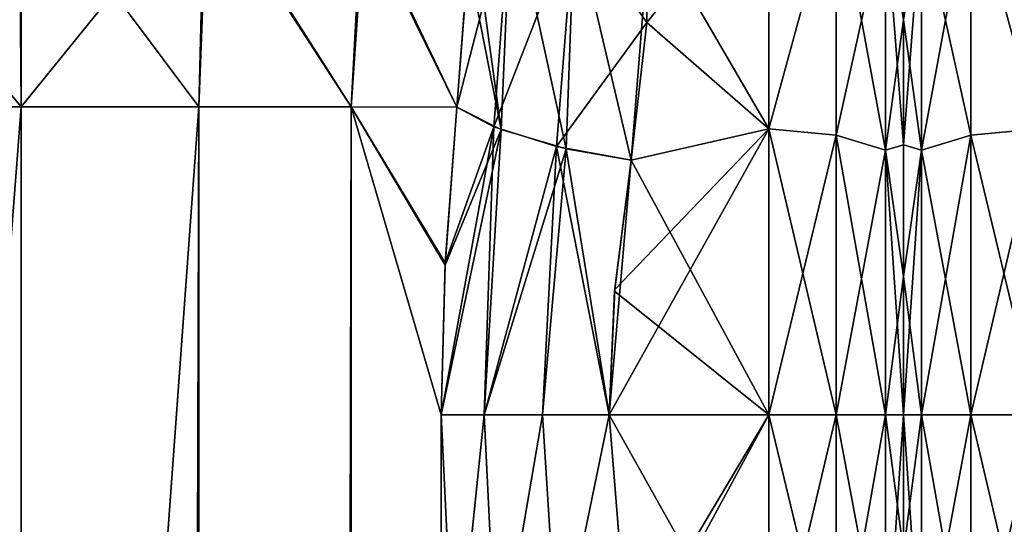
# Model space of a CAD drawing. Extents: x -23 to 470, y -1800 to 0.
# Tile 165 of 181: x 391 to 417, y -31 to -18. Entities that reach past the tile are written whole.
import ezdxf

# ---------------------------------------------------------------- set-up
doc = ezdxf.new("R2010")
doc.units = 0
doc.header["$LTSCALE"] = 41.718519
for name, color, linetype in [('1000', 7, 'CONTINUOUS'), ('1002', 7, 'CONTINUOUS'), ('1003', 7, 'CONTINUOUS'), ('1038', 7, 'CONTINUOUS'), ('1039', 7, 'CONTINUOUS'), ('1043', 7, 'CONTINUOUS'), ('1044', 7, 'CONTINUOUS'), ('1045', 7, 'CONTINUOUS'), ('1047', 7, 'CONTINUOUS'), ('1081', 7, 'CONTINUOUS'), ('1086', 7, 'CONTINUOUS'), ('1087', 7, 'CONTINUOUS'), ('994', 7, 'CONTINUOUS'), ('995', 7, 'CONTINUOUS'), ('996', 7, 'CONTINUOUS'), ('997', 7, 'CONTINUOUS'), ('998', 7, 'CONTINUOUS'), ('999', 7, 'CONTINUOUS')]:
    doc.layers.add(name, color=color, linetype=linetype)

msp = doc.modelspace()

# ---------------------------------------------------------------- linework, layer by layer
at = {"layer": '1000', "linetype": 'CONTINUOUS'}
for points in [[(391.05, -20, -33), (386.43, -20, -32.115), (391.001, -13.824, -32.022), (391.05, -20, -33)], [(391.05, -20, -33), (391.001, -13.824, -32.022), (395.821, -14.116, -31.122), (391.05, -20, -33)], [(395.67, -20, -32.115), (391.05, -20, -33), (395.821, -14.116, -31.122), (395.67, -20, -32.115)], [(399.636, -20, -29.585), (395.67, -20, -32.115), (395.821, -14.116, -31.122), (399.636, -20, -29.585)], [(399.636, -20, -29.585), (395.821, -14.116, -31.122), (399.904, -14.959, -28.526), (399.636, -20, -29.585)], [(402.386, -20.003, -25.768), (399.636, -20, -29.585), (399.904, -14.959, -28.526), (402.386, -20.003, -25.768)], [(402.386, -20.003, -25.768), (399.904, -14.959, -28.526), (402.675, -16.219, -24.489), (402.386, -20.003, -25.768)]]:
    msp.add_3dface(points, dxfattribs=at)
at = {"layer": '1002', "linetype": 'CONTINUOUS'}
for points in [[(386.215, -14.124, 31.097), (391.049, -20, 33), (391.057, -13.824, 32.023), (386.215, -14.124, 31.097)], [(391.049, -20, 33), (395.67, -20, 32.115), (391.057, -13.824, 32.023), (391.049, -20, 33)], [(391.057, -13.824, 32.023), (395.67, -20, 32.115), (395.898, -14.126, 31.092), (391.057, -13.824, 32.023)], [(386.429, -20, 32.115), (391.049, -20, 33), (386.215, -14.124, 31.097), (386.429, -20, 32.115)], [(395.67, -20, 32.115), (399.635, -20, 29.585), (395.898, -14.126, 31.092), (395.67, -20, 32.115)], [(395.898, -14.126, 31.092), (399.635, -20, 29.585), (399.982, -14.984, 28.45), (395.898, -14.126, 31.092)], [(399.635, -20, 29.585), (402.386, -20.004, 25.768), (399.982, -14.984, 28.45), (399.635, -20, 29.585)], [(399.982, -14.984, 28.45), (402.386, -20.004, 25.768), (402.672, -16.265, 24.51), (399.982, -14.984, 28.45)]]:
    msp.add_3dface(points, dxfattribs=at)
at = {"layer": '1003', "linetype": 'CONTINUOUS'}
for points in [[(386.175, -83.45, 32.01), (391.05, -83.45, 33), (386.429, -20, 32.115), (386.175, -83.45, 32.01)], [(386.429, -20, 32.115), (391.05, -83.45, 33), (391.049, -20, 33), (386.429, -20, 32.115)], [(391.049, -20, 33), (391.05, -83.45, 33), (395.67, -20, 32.115), (391.049, -20, 33)], [(391.05, -83.45, 33), (395.742, -1716.55, 32.045), (395.67, -20, 32.115), (391.05, -83.45, 33)], [(395.67, -20, 32.115), (395.742, -1716.55, 32.045), (399.635, -20, 29.585), (395.67, -20, 32.115)], [(395.742, -1716.55, 32.045), (399.795, -1716.55, 29.333), (399.635, -20, 29.585), (395.742, -1716.55, 32.045)], [(399.635, -20, 29.585), (399.795, -1716.55, 29.333), (401.976, -28, 26.571), (399.635, -20, 29.585)], [(402.386, -20.004, 25.768), (399.635, -20, 29.585), (402.082, -24.05, 26.377), (402.386, -20.004, 25.768)], [(402.082, -24.05, 26.377), (399.635, -20, 29.585), (401.976, -28, 26.571), (402.082, -24.05, 26.377)], [(399.795, -1716.55, 29.333), (402.5, -1716.55, 25.279), (401.976, -28, 26.571), (399.795, -1716.55, 29.333)], [(401.976, -28, 26.571), (402.5, -1716.55, 25.279), (402.331, -35.403, 25.884), (401.976, -28, 26.571)]]:
    msp.add_3dface(points, dxfattribs=at)
at = {"layer": '1038', "linetype": 'CONTINUOUS'}
for points in [[(402.386, -20.004, 25.768), (402.082, -24.05, 26.377), (403.346, -20.516, 24.416), (402.386, -20.004, 25.768)], [(402.082, -24.05, 26.377), (401.976, -28, 26.571), (403.346, -20.516, 24.416), (402.082, -24.05, 26.377)], [(403.346, -20.516, 24.416), (401.976, -28, 26.571), (403.092, -28, 25.206), (403.346, -20.516, 24.416)], [(404.979, -21.03, 23.384), (403.346, -20.516, 24.416), (403.092, -28, 25.206), (404.979, -21.03, 23.384)], [(404.979, -21.03, 23.384), (403.092, -28, 25.206), (404.612, -28, 24.311), (404.979, -21.03, 23.384)], [(406.347, -28, 24), (404.979, -21.03, 23.384), (404.612, -28, 24.311), (406.347, -28, 24)], [(406.347, -28, 24), (406.92, -21.379, 23.069), (404.979, -21.03, 23.384), (406.347, -28, 24)], [(406.92, -21.379, 23.069), (406.347, -28, 24), (406.494, -24.747, 23.779), (406.92, -21.379, 23.069)]]:
    msp.add_3dface(points, dxfattribs=at)
at = {"layer": '1039', "linetype": 'CONTINUOUS'}
for points in [[(401.976, -28, 26.571), (402.331, -35.403, 25.884), (403.092, -28, 25.206), (401.976, -28, 26.571)], [(402.331, -35.403, 25.884), (403.429, -34.892, 24.423), (403.092, -28, 25.206), (402.331, -35.403, 25.884)], [(403.092, -28, 25.206), (403.429, -34.892, 24.423), (404.612, -28, 24.311), (403.092, -28, 25.206)], [(403.429, -34.892, 24.423), (405.019, -34.444, 23.484), (404.612, -28, 24.311), (403.429, -34.892, 24.423)], [(405.019, -34.444, 23.484), (406.347, -28, 24), (404.612, -28, 24.311), (405.019, -34.444, 23.484)], [(406.84, -34.135, 23.203), (406.347, -28, 24), (405.019, -34.444, 23.484), (406.84, -34.135, 23.203)]]:
    msp.add_3dface(points, dxfattribs=at)
at = {"layer": '1043', "linetype": 'CONTINUOUS'}
for points in [[(402.332, -35.415, -25.883), (401.976, -28, -26.571), (403.092, -28, -25.206), (402.332, -35.415, -25.883)], [(402.332, -35.415, -25.883), (403.092, -28, -25.206), (403.43, -34.9, -24.42), (402.332, -35.415, -25.883)], [(403.092, -28, -25.206), (404.611, -28, -24.311), (403.43, -34.9, -24.42), (403.092, -28, -25.206)], [(403.43, -34.9, -24.42), (404.611, -28, -24.311), (405.021, -34.45, -23.481), (403.43, -34.9, -24.42)], [(404.611, -28, -24.311), (406.347, -28, -24), (405.021, -34.45, -23.481), (404.611, -28, -24.311)], [(406.347, -28, -24), (406.84, -34.145, -23.2), (405.021, -34.45, -23.481), (406.347, -28, -24)]]:
    msp.add_3dface(points, dxfattribs=at)
at = {"layer": '1044', "linetype": 'CONTINUOUS'}
for points in [[(402.079, -24.109, -26.384), (402.386, -20.003, -25.768), (403.533, -20.59, -24.245), (402.079, -24.109, -26.384)], [(401.976, -28, -26.571), (402.079, -24.109, -26.384), (403.533, -20.59, -24.245), (401.976, -28, -26.571)], [(401.976, -28, -26.571), (403.533, -20.59, -24.245), (403.092, -28, -25.206), (401.976, -28, -26.571)], [(403.533, -20.59, -24.245), (405.224, -21.087, -23.299), (403.092, -28, -25.206), (403.533, -20.59, -24.245)], [(403.092, -28, -25.206), (405.224, -21.087, -23.299), (404.611, -28, -24.311), (403.092, -28, -25.206)], [(405.224, -21.087, -23.299), (406.347, -28, -24), (404.611, -28, -24.311), (405.224, -21.087, -23.299)], [(406.92, -21.379, -23.069), (406.347, -28, -24), (405.224, -21.087, -23.299), (406.92, -21.379, -23.069)], [(406.92, -21.379, -23.069), (406.489, -24.788, -23.784), (406.347, -28, -24), (406.92, -21.379, -23.069)]]:
    msp.add_3dface(points, dxfattribs=at)
at = {"layer": '1045', "linetype": 'CONTINUOUS'}
for points in [[(402.721, -14.669, -23.723), (403.799, -14.524, -21.687), (403.533, -20.59, -24.245), (402.721, -14.669, -23.723)], [(403.533, -20.59, -24.245), (403.799, -14.524, -21.687), (405.224, -21.087, -23.299), (403.533, -20.59, -24.245)], [(405.446, -15.12, -20.722), (405.224, -21.087, -23.299), (403.799, -14.524, -21.687), (405.446, -15.12, -20.722)], [(402.675, -16.219, -24.489), (402.721, -14.669, -23.723), (403.533, -20.59, -24.245), (402.675, -16.219, -24.489)], [(405.446, -15.12, -20.722), (406.92, -21.379, -23.069), (405.224, -21.087, -23.299), (405.446, -15.12, -20.722)], [(407.401, -15.248, -20.332), (406.92, -21.379, -23.069), (405.446, -15.12, -20.722), (407.401, -15.248, -20.332)], [(402.386, -20.003, -25.768), (402.675, -16.219, -24.489), (403.533, -20.59, -24.245), (402.386, -20.003, -25.768)]]:
    msp.add_3dface(points, dxfattribs=at)
at = {"layer": '1047', "linetype": 'CONTINUOUS'}
for points in [[(407.322, -17.805, 21.727), (407.365, -13.895, 19.418), (405.444, -15.124, 20.725), (407.322, -17.805, 21.727)], [(402.672, -16.265, 24.51), (402.386, -20.004, 25.768), (403.798, -14.527, 21.69), (402.672, -16.265, 24.51)], [(402.386, -20.004, 25.768), (403.346, -20.516, 24.416), (403.798, -14.527, 21.69), (402.386, -20.004, 25.768)], [(403.346, -20.516, 24.416), (405.444, -15.124, 20.725), (403.798, -14.527, 21.69), (403.346, -20.516, 24.416)], [(404.979, -21.03, 23.384), (405.444, -15.124, 20.725), (403.346, -20.516, 24.416), (404.979, -21.03, 23.384)], [(404.979, -21.03, 23.384), (407.322, -17.805, 21.727), (405.444, -15.124, 20.725), (404.979, -21.03, 23.384)], [(406.92, -21.379, 23.069), (407.322, -17.805, 21.727), (404.979, -21.03, 23.384), (406.92, -21.379, 23.069)]]:
    msp.add_3dface(points, dxfattribs=at)
at = {"layer": '1081', "linetype": 'CONTINUOUS'}
for points in [[(414, -14.822, -15.699), (414, -17.735, -17.743), (414, -17.729, 17.74), (414, -14.822, -15.699)], [(414, -17.729, 17.74), (414, -17.735, -17.743), (414, -20.983, 19.26), (414, -17.729, 17.74)], [(414, -17.735, -17.743), (414, -20.987, -19.261), (414, -20.983, 19.26), (414, -17.735, -17.743)], [(414, -20.983, 19.26), (414, -20.987, -19.261), (414, -24.406, 20.18), (414, -20.983, 19.26)], [(414, -20.987, -19.261), (414, -24.408, -20.18), (414, -24.406, 20.18), (414, -20.987, -19.261)], [(414, -24.408, -20.18), (414, -28, -20.5), (414, -24.406, 20.18), (414, -24.408, -20.18)], [(414, -24.406, 20.18), (414, -28, -20.5), (414, -28, 20.5), (414, -24.406, 20.18)], [(414, -28, 20.5), (414, -28, -20.5), (414, -31.55, -20.191), (414, -28, 20.5)], [(414, -31.555, 20.189), (414, -28, 20.5), (414, -31.55, -20.191), (414, -31.555, 20.189)]]:
    msp.add_3dface(points, dxfattribs=at)
at = {"layer": '1086', "linetype": 'CONTINUOUS'}
for points in [[(417.5, -20.567, 22.82), (417.5, -13.877, 19.404), (415.75, -14.169, 19.037), (417.5, -20.567, 22.82)], [(417.5, -13.88, -19.407), (417.5, -20.568, -22.82), (415.75, -14.169, -19.037), (417.5, -13.88, -19.407)], [(415.75, -20.729, -22.379), (414.468, -14.923, -17.999), (415.75, -14.169, -19.037), (415.75, -20.729, -22.379)], [(414.468, -14.923, 17.999), (414.468, -21.125, 21.159), (415.75, -14.169, 19.037), (414.468, -14.923, 17.999)], [(415.75, -14.169, 19.037), (414.468, -21.125, 21.159), (415.75, -20.729, 22.379), (415.75, -14.169, 19.037)], [(417.5, -20.567, 22.82), (415.75, -14.169, 19.037), (415.75, -20.729, 22.379), (417.5, -20.567, 22.82)], [(417.5, -20.568, -22.82), (415.75, -20.729, -22.379), (415.75, -14.169, -19.037), (417.5, -20.568, -22.82)], [(414, -17.735, -17.743), (414, -14.822, -15.699), (414.468, -14.923, -17.999), (414, -17.735, -17.743)], [(414.468, -21.125, -21.159), (414, -17.735, -17.743), (414.468, -14.923, -17.999), (414.468, -21.125, -21.159)], [(414, -17.729, 17.74), (414, -20.983, 19.26), (414.468, -14.923, 17.999), (414, -17.729, 17.74)], [(414.468, -14.923, 17.999), (414, -20.983, 19.26), (414.468, -21.125, 21.159), (414.468, -14.923, 17.999)], [(414.468, -21.125, -21.159), (414.468, -14.923, -17.999), (415.75, -20.729, -22.379), (414.468, -21.125, -21.159)], [(414, -20.987, -19.261), (414, -17.735, -17.743), (414.468, -21.125, -21.159), (414, -20.987, -19.261)], [(414.468, -28, 22.248), (415.75, -28, 23.531), (415.75, -20.729, 22.379), (414.468, -28, 22.248)], [(414.468, -21.125, 21.159), (414.468, -28, 22.248), (415.75, -20.729, 22.379), (414.468, -21.125, 21.159)], [(415.75, -28, -23.531), (414.468, -21.125, -21.159), (415.75, -20.729, -22.379), (415.75, -28, -23.531)], [(417.5, -28, 24), (417.5, -20.567, 22.82), (415.75, -28, 23.531), (417.5, -28, 24)], [(415.75, -28, 23.531), (417.5, -20.567, 22.82), (415.75, -20.729, 22.379), (415.75, -28, 23.531)], [(417.5, -20.568, -22.82), (417.5, -28, -24), (415.75, -20.729, -22.379), (417.5, -20.568, -22.82)], [(417.5, -28, -24), (415.75, -28, -23.531), (415.75, -20.729, -22.379), (417.5, -28, -24)], [(414, -20.983, 19.26), (414, -24.406, 20.18), (414.468, -21.125, 21.159), (414, -20.983, 19.26)], [(414, -24.408, -20.18), (414, -20.987, -19.261), (414.468, -21.125, -21.159), (414, -24.408, -20.18)], [(414.468, -28, -22.248), (414, -24.408, -20.18), (414.468, -21.125, -21.159), (414.468, -28, -22.248)], [(414, -24.406, 20.18), (414, -28, 20.5), (414.468, -21.125, 21.159), (414, -24.406, 20.18)], [(414, -28, 20.5), (414.468, -28, 22.248), (414.468, -21.125, 21.159), (414, -28, 20.5)], [(415.75, -28, -23.531), (414.468, -28, -22.248), (414.468, -21.125, -21.159), (415.75, -28, -23.531)], [(414, -28, -20.5), (414, -24.408, -20.18), (414.468, -28, -22.248), (414, -28, -20.5)]]:
    msp.add_3dface(points, dxfattribs=at)
at = {"layer": '1087', "linetype": 'CONTINUOUS'}
for points in [[(414, -31.55, -20.191), (414, -28, -20.5), (414.468, -34.875, -21.159), (414, -31.55, -20.191)], [(414.468, -34.875, -21.159), (414, -28, -20.5), (414.468, -28, -22.248), (414.468, -34.875, -21.159)], [(414, -28, 20.5), (414, -31.555, 20.189), (414.468, -28, 22.248), (414, -28, 20.5)], [(414.468, -28, 22.248), (414, -31.555, 20.189), (414.468, -34.875, 21.159), (414.468, -28, 22.248)], [(414.468, -28, 22.248), (414.468, -34.875, 21.159), (415.75, -28, 23.531), (414.468, -28, 22.248)], [(415.75, -28, 23.531), (414.468, -34.875, 21.159), (415.75, -35.271, 22.379), (415.75, -28, 23.531)], [(414.468, -34.875, -21.159), (414.468, -28, -22.248), (415.75, -35.271, -22.379), (414.468, -34.875, -21.159)], [(415.75, -35.271, -22.379), (414.468, -28, -22.248), (415.75, -28, -23.531), (415.75, -35.271, -22.379)], [(417.5, -35.407, 22.828), (417.5, -28, 24), (415.75, -35.271, 22.379), (417.5, -35.407, 22.828)], [(417.5, -28, 24), (415.75, -28, 23.531), (415.75, -35.271, 22.379), (417.5, -28, 24)], [(417.5, -28, -24), (417.5, -35.407, -22.828), (415.75, -28, -23.531), (417.5, -28, -24)], [(417.5, -35.407, -22.828), (415.75, -35.271, -22.379), (415.75, -28, -23.531), (417.5, -35.407, -22.828)]]:
    msp.add_3dface(points, dxfattribs=at)
at = {"layer": '994', "linetype": 'CONTINUOUS'}
for points in [[(414, -14.822, 15.699), (414, -17.735, 17.743), (414, -17.729, -17.74), (414, -14.822, 15.699)], [(414, -17.729, -17.74), (414, -17.735, 17.743), (414, -20.983, -19.26), (414, -17.729, -17.74)], [(414, -17.735, 17.743), (414, -20.987, 19.261), (414, -20.983, -19.26), (414, -17.735, 17.743)], [(414, -20.983, -19.26), (414, -20.987, 19.261), (414, -24.406, -20.18), (414, -20.983, -19.26)], [(414, -20.987, 19.261), (414, -24.408, 20.18), (414, -24.406, -20.18), (414, -20.987, 19.261)], [(414, -24.408, 20.18), (414, -28, 20.5), (414, -24.406, -20.18), (414, -24.408, 20.18)], [(414, -24.406, -20.18), (414, -28, 20.5), (414, -28, -20.5), (414, -24.406, -20.18)], [(414, -28, -20.5), (414, -28, 20.5), (414, -31.55, 20.191), (414, -28, -20.5)], [(414, -31.555, -20.189), (414, -28, -20.5), (414, -31.55, 20.191), (414, -31.555, -20.189)]]:
    msp.add_3dface(points, dxfattribs=at)
at = {"layer": '995', "linetype": 'CONTINUOUS'}
for points in [[(407.365, -13.895, 19.418), (407.322, -17.805, 21.727), (410.5, -13.88, 19.407), (407.365, -13.895, 19.418)], [(410.5, -13.88, 19.407), (407.322, -17.805, 21.727), (410.5, -20.568, 22.82), (410.5, -13.88, 19.407)], [(410.5, -20.567, -22.82), (407.401, -15.248, -20.332), (410.5, -13.877, -19.404), (410.5, -20.567, -22.82)], [(406.92, -21.379, -23.069), (407.401, -15.248, -20.332), (410.5, -20.567, -22.82), (406.92, -21.379, -23.069)], [(407.322, -17.805, 21.727), (406.92, -21.379, 23.069), (410.5, -20.568, 22.82), (407.322, -17.805, 21.727)], [(410.5, -28, 24), (410.5, -20.568, 22.82), (406.347, -28, 24), (410.5, -28, 24)], [(406.347, -28, 24), (410.5, -20.568, 22.82), (406.494, -24.747, 23.779), (406.347, -28, 24)], [(410.5, -20.568, 22.82), (406.92, -21.379, 23.069), (406.494, -24.747, 23.779), (410.5, -20.568, 22.82)], [(410.5, -28, -24), (406.92, -21.379, -23.069), (410.5, -20.567, -22.82), (410.5, -28, -24)], [(406.489, -24.788, -23.784), (406.92, -21.379, -23.069), (410.5, -28, -24), (406.489, -24.788, -23.784)], [(406.347, -28, -24), (406.489, -24.788, -23.784), (410.5, -28, -24), (406.347, -28, -24)]]:
    msp.add_3dface(points, dxfattribs=at)
at = {"layer": '996', "linetype": 'CONTINUOUS'}
for points in [[(406.347, -28, -24), (410.5, -28, -24), (410.5, -35.407, -22.828), (406.347, -28, -24)], [(406.84, -34.145, -23.2), (406.347, -28, -24), (410.5, -35.407, -22.828), (406.84, -34.145, -23.2)], [(410.5, -28, 24), (406.347, -28, 24), (406.84, -34.135, 23.203), (410.5, -28, 24)], [(406.915, -34.604, 23.073), (410.5, -28, 24), (406.84, -34.135, 23.203), (406.915, -34.604, 23.073)], [(410.5, -28, 24), (406.915, -34.604, 23.073), (410.5, -35.407, 22.828), (410.5, -28, 24)]]:
    msp.add_3dface(points, dxfattribs=at)
at = {"layer": '997', "linetype": 'CONTINUOUS'}
for points in [[(410.5, -20.567, -22.82), (410.5, -13.877, -19.404), (412.25, -14.169, -19.037), (410.5, -20.567, -22.82)], [(410.5, -13.88, 19.407), (410.5, -20.568, 22.82), (412.25, -14.169, 19.037), (410.5, -13.88, 19.407)], [(410.5, -20.567, -22.82), (412.25, -14.169, -19.037), (412.25, -20.729, -22.379), (410.5, -20.567, -22.82)], [(410.5, -20.568, 22.82), (412.25, -20.729, 22.379), (412.25, -14.169, 19.037), (410.5, -20.568, 22.82)], [(412.25, -20.729, 22.379), (413.532, -14.923, 17.999), (412.25, -14.169, 19.037), (412.25, -20.729, 22.379)], [(413.532, -14.923, -17.999), (413.532, -21.125, -21.159), (412.25, -14.169, -19.037), (413.532, -14.923, -17.999)], [(412.25, -14.169, -19.037), (413.532, -21.125, -21.159), (412.25, -20.729, -22.379), (412.25, -14.169, -19.037)], [(414, -17.735, 17.743), (414, -14.822, 15.699), (413.532, -14.923, 17.999), (414, -17.735, 17.743)], [(413.532, -21.125, 21.159), (413.532, -14.923, 17.999), (412.25, -20.729, 22.379), (413.532, -21.125, 21.159)], [(413.532, -21.125, 21.159), (414, -17.735, 17.743), (413.532, -14.923, 17.999), (413.532, -21.125, 21.159)], [(414, -17.729, -17.74), (414, -20.983, -19.26), (413.532, -14.923, -17.999), (414, -17.729, -17.74)], [(413.532, -14.923, -17.999), (414, -20.983, -19.26), (413.532, -21.125, -21.159), (413.532, -14.923, -17.999)], [(414, -20.987, 19.261), (414, -17.735, 17.743), (413.532, -21.125, 21.159), (414, -20.987, 19.261)], [(410.5, -28, -24), (410.5, -20.567, -22.82), (412.25, -28, -23.531), (410.5, -28, -24)], [(412.25, -28, -23.531), (410.5, -20.567, -22.82), (412.25, -20.729, -22.379), (412.25, -28, -23.531)], [(410.5, -20.568, 22.82), (410.5, -28, 24), (412.25, -20.729, 22.379), (410.5, -20.568, 22.82)], [(410.5, -28, 24), (412.25, -28, 23.531), (412.25, -20.729, 22.379), (410.5, -28, 24)], [(413.532, -28, -22.248), (412.25, -28, -23.531), (412.25, -20.729, -22.379), (413.532, -28, -22.248)], [(413.532, -21.125, -21.159), (413.532, -28, -22.248), (412.25, -20.729, -22.379), (413.532, -21.125, -21.159)], [(412.25, -28, 23.531), (413.532, -21.125, 21.159), (412.25, -20.729, 22.379), (412.25, -28, 23.531)], [(414, -20.983, -19.26), (414, -24.406, -20.18), (413.532, -21.125, -21.159), (414, -20.983, -19.26)], [(414, -24.408, 20.18), (414, -20.987, 19.261), (413.532, -21.125, 21.159), (414, -24.408, 20.18)], [(412.25, -28, 23.531), (413.532, -28, 22.248), (413.532, -21.125, 21.159), (412.25, -28, 23.531)], [(413.532, -28, 22.248), (414, -24.408, 20.18), (413.532, -21.125, 21.159), (413.532, -28, 22.248)], [(414, -24.406, -20.18), (414, -28, -20.5), (413.532, -21.125, -21.159), (414, -24.406, -20.18)], [(414, -28, -20.5), (413.532, -28, -22.248), (413.532, -21.125, -21.159), (414, -28, -20.5)], [(414, -28, 20.5), (414, -24.408, 20.18), (413.532, -28, 22.248), (414, -28, 20.5)]]:
    msp.add_3dface(points, dxfattribs=at)
at = {"layer": '998', "linetype": 'CONTINUOUS'}
for points in [[(410.5, -35.407, -22.828), (410.5, -28, -24), (412.25, -35.271, -22.379), (410.5, -35.407, -22.828)], [(410.5, -28, -24), (412.25, -28, -23.531), (412.25, -35.271, -22.379), (410.5, -28, -24)], [(410.5, -28, 24), (410.5, -35.407, 22.828), (412.25, -28, 23.531), (410.5, -28, 24)], [(410.5, -35.407, 22.828), (412.25, -35.271, 22.379), (412.25, -28, 23.531), (410.5, -35.407, 22.828)], [(413.532, -28, -22.248), (413.532, -34.875, -21.159), (412.25, -28, -23.531), (413.532, -28, -22.248)], [(412.25, -28, -23.531), (413.532, -34.875, -21.159), (412.25, -35.271, -22.379), (412.25, -28, -23.531)], [(413.532, -34.875, 21.159), (413.532, -28, 22.248), (412.25, -35.271, 22.379), (413.532, -34.875, 21.159)], [(412.25, -35.271, 22.379), (413.532, -28, 22.248), (412.25, -28, 23.531), (412.25, -35.271, 22.379)], [(414, -31.55, 20.191), (414, -28, 20.5), (413.532, -34.875, 21.159), (414, -31.55, 20.191)], [(413.532, -34.875, 21.159), (414, -28, 20.5), (413.532, -28, 22.248), (413.532, -34.875, 21.159)], [(414, -28, -20.5), (414, -31.555, -20.189), (413.532, -28, -22.248), (414, -28, -20.5)], [(413.532, -28, -22.248), (414, -31.555, -20.189), (413.532, -34.875, -21.159), (413.532, -28, -22.248)]]:
    msp.add_3dface(points, dxfattribs=at)
at = {"layer": '999', "linetype": 'CONTINUOUS'}
for points in [[(391.05, -83.45, -33), (386.176, -83.45, -32.011), (391.05, -20, -33), (391.05, -83.45, -33)], [(391.05, -20, -33), (386.176, -83.45, -32.011), (386.43, -20, -32.115), (391.05, -20, -33)], [(395.742, -1716.55, -32.045), (391.05, -1716.55, -33), (395.67, -20, -32.115), (395.742, -1716.55, -32.045)], [(391.05, -1716.55, -33), (391.05, -83.45, -33), (395.67, -20, -32.115), (391.05, -1716.55, -33)], [(395.67, -20, -32.115), (391.05, -83.45, -33), (391.05, -20, -33), (395.67, -20, -32.115)], [(399.636, -20, -29.585), (395.742, -1716.55, -32.045), (395.67, -20, -32.115), (399.636, -20, -29.585)], [(399.795, -1716.55, -29.333), (395.742, -1716.55, -32.045), (399.636, -20, -29.585), (399.795, -1716.55, -29.333)], [(401.976, -28, -26.571), (399.795, -1716.55, -29.333), (399.636, -20, -29.585), (401.976, -28, -26.571)], [(402.079, -24.109, -26.384), (401.976, -28, -26.571), (399.636, -20, -29.585), (402.079, -24.109, -26.384)], [(402.386, -20.003, -25.768), (402.079, -24.109, -26.384), (399.636, -20, -29.585), (402.386, -20.003, -25.768)], [(402.332, -35.415, -25.883), (399.795, -1716.55, -29.333), (401.976, -28, -26.571), (402.332, -35.415, -25.883)]]:
    msp.add_3dface(points, dxfattribs=at)

doc.saveas('drawing.dxf')
